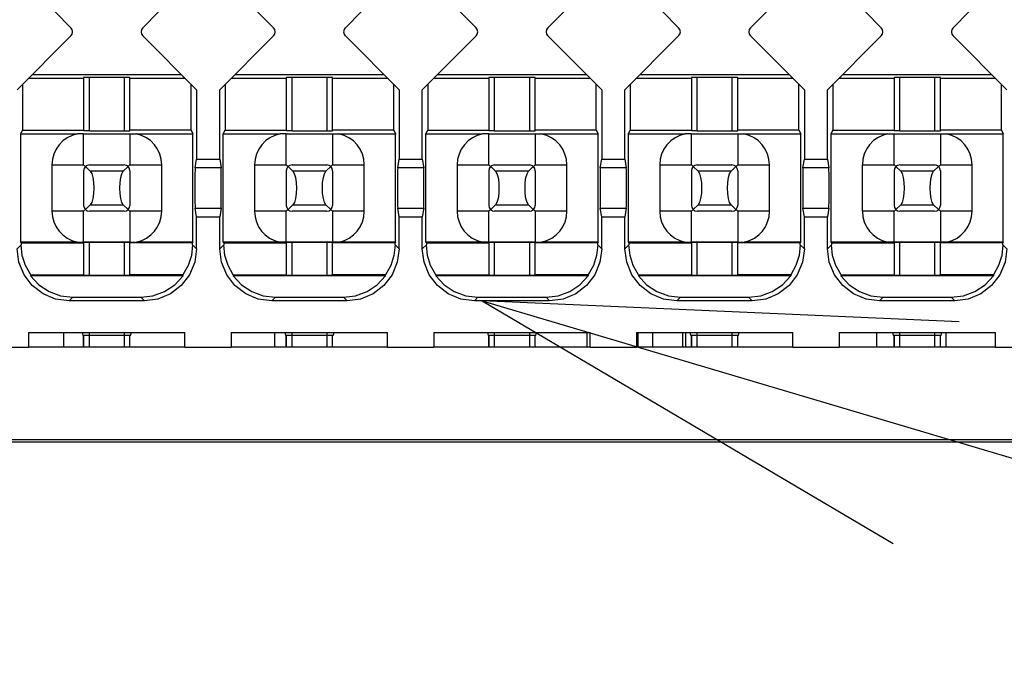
# Model space of a CAD drawing. Extents: x 0 to 1680, y 0 to 1188.
# Tile 43 of 53: x 1318 to 1335, y 1064 to 1076. Entities that reach past the tile are written whole.
import ezdxf

# ---------------------------------------------------------------- set-up
doc = ezdxf.new("R2010")
doc.units = 0
doc.header["$LTSCALE"] = 92.4
doc.layers.get('0').update_dxf_attribs({"linetype": 'CONTINUOUS'})
for name, color, linetype in [('02___PRT_ALL_AXES', 7, 'CONTINUOUS'), ('ALL_FEATURES', 7, 'CONTINUOUS'), ('ALL_NOTE', 7, 'CONTINUOUS')]:
    doc.layers.add(name, color=color, linetype=linetype)

msp = doc.modelspace()

# ---------------------------------------------------------------- linework, layer by layer
at = {"color": 7, "linetype": 'CONTINUOUS'}
for p, q in [((1318.801, 1070.124), (1318.801, 1070.374)), ((1319.146, 1070.324), (1319.146, 1070.124)), ((1319.946, 1070.124), (1319.946, 1070.324)), ((1322.446, 1070.124), (1322.446, 1070.374)), ((1322.646, 1070.324), (1322.646, 1070.124)), ((1323.446, 1070.124), (1323.446, 1070.324)), ((1326.146, 1070.324), (1326.146, 1070.124)), ((1326.946, 1070.124), (1326.946, 1070.324)), ((1327.846, 1070.124), (1327.846, 1070.374)), ((1328.725, 1070.124), (1328.725, 1070.374)), ((1328.979, 1070.124), (1328.979, 1070.374)), ((1329.496, 1070.124), (1329.496, 1070.374)), ((1329.546, 1070.124), (1329.546, 1070.374)), ((1329.646, 1070.324), (1329.646, 1070.124)), ((1330.446, 1070.124), (1330.446, 1070.324)), ((1332.846, 1070.124), (1332.846, 1070.374)), ((1333.146, 1070.324), (1333.146, 1070.124)), ((1333.946, 1070.124), (1333.946, 1070.324)), ((1334.046, 1070.124), (1334.046, 1070.374))]:
    msp.add_line(p, q, dxfattribs=at)
at = {"color": 9, "linetype": 'CONTINUOUS'}
for p, q in [((1319.246, 1070.124), (1319.246, 1070.324)), ((1319.846, 1070.324), (1319.846, 1070.124)), ((1322.746, 1070.124), (1322.746, 1070.324)), ((1323.346, 1070.324), (1323.346, 1070.124)), ((1326.246, 1070.124), (1326.246, 1070.324)), ((1326.846, 1070.324), (1326.846, 1070.124)), ((1329.746, 1070.124), (1329.746, 1070.324)), ((1330.346, 1070.324), (1330.346, 1070.124)), ((1333.246, 1070.124), (1333.246, 1070.324)), ((1333.846, 1070.324), (1333.846, 1070.124))]:
    msp.add_line(p, q, dxfattribs=at)
at = {"layer": '02___PRT_ALL_AXES', "color": 7, "linetype": 'CONTINUOUS'}
for p, q in [((1320.896, 1070.124), (1318.196, 1070.124)), ((1324.396, 1070.124), (1321.696, 1070.124)), ((1327.896, 1070.124), (1325.196, 1070.124)), ((1331.396, 1070.124), (1328.696, 1070.124)), ((1334.896, 1070.124), (1332.196, 1070.124))]:
    msp.add_line(p, q, dxfattribs=at)
at = {"layer": 'ALL_FEATURES', "color": 7, "linetype": 'CONTINUOUS'}
for p, q in [((1318.925, 1075.645), (1318.646, 1075.924)), ((1320.446, 1075.924), (1320.167, 1075.645)), ((1322.425, 1075.645), (1322.146, 1075.924)), ((1323.946, 1075.924), (1323.667, 1075.645)), ((1325.925, 1075.645), (1325.646, 1075.924)), ((1327.446, 1075.924), (1327.167, 1075.645)), ((1329.425, 1075.645), (1329.146, 1075.924)), ((1330.946, 1075.924), (1330.667, 1075.645)), ((1332.925, 1075.645), (1332.646, 1075.924)), ((1334.446, 1075.924), (1334.167, 1075.645)), ((1317.996, 1074.574), (1318.925, 1075.503)), ((1320.167, 1075.503), (1321.096, 1074.574)), ((1321.496, 1074.574), (1322.425, 1075.503)), ((1323.667, 1075.503), (1324.596, 1074.574)), ((1324.996, 1074.574), (1325.925, 1075.503)), ((1327.167, 1075.503), (1328.096, 1074.574)), ((1328.496, 1074.574), (1329.425, 1075.503)), ((1330.667, 1075.503), (1331.596, 1074.574)), ((1331.996, 1074.574), (1332.925, 1075.503)), ((1334.167, 1075.503), (1335.096, 1074.574)), ((1318.258, 1074.836), (1320.834, 1074.836)), ((1321.758, 1074.836), (1324.334, 1074.836)), ((1325.258, 1074.836), (1327.834, 1074.836)), ((1328.758, 1074.836), (1331.334, 1074.836)), ((1332.258, 1074.836), (1334.834, 1074.836)), ((1318.09, 1074.668), (1318.09, 1073.874)), ((1318.196, 1074.774), (1319.146, 1074.774)), ((1319.146, 1074.784), (1319.146, 1073.863)), ((1319.846, 1074.786), (1319.246, 1074.786)), ((1319.946, 1073.863), (1319.946, 1074.784)), ((1319.946, 1074.774), (1320.896, 1074.774)), ((1321.002, 1073.874), (1321.002, 1074.668)), ((1321.59, 1074.668), (1321.59, 1073.874)), ((1321.696, 1074.774), (1322.646, 1074.774)), ((1322.646, 1074.784), (1322.646, 1073.863)), ((1323.346, 1074.786), (1322.746, 1074.786)), ((1323.446, 1073.863), (1323.446, 1074.784)), ((1323.446, 1074.774), (1324.396, 1074.774)), ((1324.502, 1073.874), (1324.502, 1074.668)), ((1325.09, 1074.668), (1325.09, 1073.874)), ((1325.196, 1074.774), (1326.146, 1074.774)), ((1326.146, 1074.784), (1326.146, 1073.863)), ((1326.846, 1074.786), (1326.246, 1074.786)), ((1326.946, 1073.863), (1326.946, 1074.784)), ((1326.946, 1074.774), (1327.896, 1074.774)), ((1328.002, 1073.874), (1328.002, 1074.668)), ((1328.59, 1074.668), (1328.59, 1073.874)), ((1328.696, 1074.774), (1329.646, 1074.774)), ((1329.646, 1074.784), (1329.646, 1073.863)), ((1330.346, 1074.786), (1329.746, 1074.786)), ((1330.446, 1073.863), (1330.446, 1074.784)), ((1330.446, 1074.774), (1331.396, 1074.774)), ((1331.502, 1073.874), (1331.502, 1074.668)), ((1332.09, 1074.668), (1332.09, 1073.874)), ((1332.196, 1074.774), (1333.146, 1074.774)), ((1333.146, 1074.784), (1333.146, 1073.863)), ((1333.846, 1074.786), (1333.246, 1074.786)), ((1333.946, 1073.863), (1333.946, 1074.784)), ((1333.946, 1074.774), (1334.896, 1074.774)), ((1335.002, 1073.874), (1335.002, 1074.668)), ((1321.096, 1074.574), (1321.096, 1073.374)), ((1321.496, 1073.374), (1321.496, 1074.574)), ((1324.596, 1074.574), (1324.596, 1073.374)), ((1324.996, 1073.374), (1324.996, 1074.574)), ((1328.096, 1074.574), (1328.096, 1073.374)), ((1328.496, 1073.374), (1328.496, 1074.574)), ((1331.596, 1074.574), (1331.596, 1073.374)), ((1331.996, 1073.374), (1331.996, 1074.574)), ((1318.059, 1073.812), (1318.09, 1073.874)), ((1318.059, 1071.937), (1318.059, 1073.812)), ((1318.059, 1073.812), (1319.039, 1073.812)), ((1318.09, 1073.874), (1319.146, 1073.874)), ((1319.146, 1073.812), (1319.039, 1073.812)), ((1319.146, 1073.812), (1319.946, 1073.812)), ((1319.246, 1073.862), (1319.846, 1073.862)), ((1321.002, 1073.874), (1319.946, 1073.874)), ((1319.946, 1073.812), (1320.052, 1073.812)), ((1320.052, 1073.812), (1321.033, 1073.812)), ((1321.002, 1073.874), (1321.033, 1073.812)), ((1321.033, 1071.937), (1321.033, 1073.812)), ((1321.559, 1073.812), (1321.59, 1073.874)), ((1321.559, 1071.937), (1321.559, 1073.812)), ((1321.559, 1073.812), (1322.539, 1073.812)), ((1321.59, 1073.874), (1322.646, 1073.874)), ((1322.646, 1073.812), (1322.539, 1073.812)), ((1322.646, 1073.812), (1323.446, 1073.812)), ((1322.746, 1073.862), (1323.346, 1073.862)), ((1324.502, 1073.874), (1323.446, 1073.874)), ((1323.446, 1073.812), (1323.552, 1073.812)), ((1323.552, 1073.812), (1324.533, 1073.812)), ((1324.502, 1073.874), (1324.533, 1073.812)), ((1324.533, 1071.937), (1324.533, 1073.812)), ((1325.059, 1073.812), (1325.09, 1073.874)), ((1325.059, 1071.937), (1325.059, 1073.812)), ((1325.059, 1073.812), (1326.039, 1073.812)), ((1325.09, 1073.874), (1326.146, 1073.874)), ((1326.146, 1073.812), (1326.039, 1073.812)), ((1326.146, 1073.812), (1326.946, 1073.812)), ((1326.246, 1073.862), (1326.846, 1073.862)), ((1328.002, 1073.874), (1326.946, 1073.874)), ((1326.946, 1073.812), (1327.052, 1073.812)), ((1327.052, 1073.812), (1328.033, 1073.812)), ((1328.002, 1073.874), (1328.033, 1073.812)), ((1328.033, 1071.937), (1328.033, 1073.812)), ((1328.559, 1073.812), (1328.59, 1073.874)), ((1328.559, 1071.937), (1328.559, 1073.812)), ((1328.559, 1073.812), (1329.539, 1073.812)), ((1328.59, 1073.874), (1329.646, 1073.874)), ((1329.646, 1073.812), (1329.539, 1073.812)), ((1329.646, 1073.812), (1330.446, 1073.812)), ((1329.746, 1073.862), (1330.346, 1073.862)), ((1331.502, 1073.874), (1330.446, 1073.874)), ((1330.446, 1073.812), (1330.552, 1073.812)), ((1330.552, 1073.812), (1331.533, 1073.812)), ((1331.502, 1073.874), (1331.533, 1073.812)), ((1331.533, 1071.937), (1331.533, 1073.812)), ((1332.059, 1073.812), (1332.09, 1073.874)), ((1332.059, 1071.937), (1332.059, 1073.812)), ((1332.059, 1073.812), (1333.039, 1073.812)), ((1332.09, 1073.874), (1333.146, 1073.874)), ((1333.039, 1073.812), (1333.146, 1073.812)), ((1333.146, 1073.812), (1333.946, 1073.812)), ((1333.246, 1073.862), (1333.846, 1073.862)), ((1335.002, 1073.874), (1333.946, 1073.874)), ((1333.946, 1073.812), (1334.052, 1073.812)), ((1334.052, 1073.812), (1335.033, 1073.812)), ((1335.002, 1073.874), (1335.033, 1073.812)), ((1335.033, 1071.937), (1335.033, 1073.812)), ((1321.071, 1073.223), (1321.096, 1073.374)), ((1321.096, 1073.374), (1321.496, 1073.374)), ((1321.496, 1073.374), (1321.52, 1073.223)), ((1324.571, 1073.223), (1324.596, 1073.374)), ((1324.596, 1073.374), (1324.996, 1073.374)), ((1324.996, 1073.374), (1325.02, 1073.223)), ((1328.071, 1073.223), (1328.096, 1073.374)), ((1328.096, 1073.374), (1328.496, 1073.374)), ((1328.496, 1073.374), (1328.52, 1073.223)), ((1331.571, 1073.223), (1331.596, 1073.374)), ((1331.596, 1073.374), (1331.996, 1073.374)), ((1331.996, 1073.374), (1332.02, 1073.223)), ((1318.597, 1073.274), (1318.597, 1072.474)), ((1319.146, 1073.274), (1319.175, 1073.245)), ((1319.146, 1073.174), (1319.146, 1072.574)), ((1319.178, 1073.247), (1319.261, 1073.164)), ((1319.246, 1073.274), (1319.846, 1073.274)), ((1319.914, 1073.247), (1319.83, 1073.164)), ((1319.917, 1073.245), (1319.946, 1073.274)), ((1319.946, 1073.174), (1319.946, 1072.574)), ((1320.494, 1072.474), (1320.494, 1073.274)), ((1322.097, 1073.274), (1322.097, 1072.474)), ((1322.646, 1073.274), (1322.675, 1073.245)), ((1322.646, 1073.174), (1322.646, 1072.574)), ((1322.678, 1073.247), (1322.761, 1073.164)), ((1322.746, 1073.274), (1323.346, 1073.274)), ((1323.414, 1073.247), (1323.33, 1073.164)), ((1323.417, 1073.245), (1323.446, 1073.274)), ((1323.446, 1073.174), (1323.446, 1072.574)), ((1323.994, 1072.474), (1323.994, 1073.274)), ((1325.597, 1073.274), (1325.597, 1072.474)), ((1326.146, 1073.274), (1326.175, 1073.245)), ((1326.146, 1073.174), (1326.146, 1072.574)), ((1326.178, 1073.247), (1326.261, 1073.164)), ((1326.246, 1073.274), (1326.846, 1073.274)), ((1326.914, 1073.247), (1326.83, 1073.164)), ((1326.917, 1073.245), (1326.946, 1073.274)), ((1326.946, 1073.174), (1326.946, 1072.574)), ((1327.494, 1072.474), (1327.494, 1073.274)), ((1329.097, 1073.274), (1329.097, 1072.474)), ((1329.646, 1073.274), (1329.675, 1073.245)), ((1329.646, 1073.174), (1329.646, 1072.574)), ((1329.678, 1073.247), (1329.761, 1073.164)), ((1329.746, 1073.274), (1330.346, 1073.274)), ((1330.414, 1073.247), (1330.33, 1073.164)), ((1330.417, 1073.245), (1330.446, 1073.274)), ((1330.446, 1073.174), (1330.446, 1072.574)), ((1330.994, 1072.474), (1330.994, 1073.274)), ((1332.597, 1073.274), (1332.597, 1072.474)), ((1333.146, 1073.274), (1333.175, 1073.245)), ((1333.146, 1073.174), (1333.146, 1072.574)), ((1333.178, 1073.247), (1333.261, 1073.164)), ((1333.246, 1073.274), (1333.846, 1073.274)), ((1333.914, 1073.247), (1333.83, 1073.164)), ((1333.917, 1073.245), (1333.946, 1073.274)), ((1333.946, 1073.174), (1333.946, 1072.574)), ((1334.494, 1072.474), (1334.494, 1073.274)), ((1319.146, 1072.474), (1319.175, 1072.503)), ((1319.261, 1072.584), (1319.178, 1072.501)), ((1319.846, 1072.474), (1319.246, 1072.474)), ((1319.914, 1072.501), (1319.83, 1072.584)), ((1319.917, 1072.503), (1319.946, 1072.474)), ((1321.096, 1072.374), (1321.071, 1072.524)), ((1321.52, 1072.524), (1321.496, 1072.374)), ((1322.646, 1072.474), (1322.675, 1072.503)), ((1322.761, 1072.584), (1322.678, 1072.501)), ((1323.346, 1072.474), (1322.746, 1072.474)), ((1323.414, 1072.501), (1323.33, 1072.584)), ((1323.417, 1072.503), (1323.446, 1072.474)), ((1324.596, 1072.374), (1324.571, 1072.524)), ((1325.02, 1072.524), (1324.996, 1072.374)), ((1326.146, 1072.474), (1326.175, 1072.503)), ((1326.261, 1072.584), (1326.178, 1072.501)), ((1326.846, 1072.474), (1326.246, 1072.474)), ((1326.914, 1072.501), (1326.83, 1072.584)), ((1326.917, 1072.503), (1326.946, 1072.474)), ((1328.096, 1072.374), (1328.071, 1072.524)), ((1328.52, 1072.524), (1328.496, 1072.374)), ((1329.646, 1072.474), (1329.675, 1072.503)), ((1329.761, 1072.584), (1329.678, 1072.501)), ((1330.346, 1072.474), (1329.746, 1072.474)), ((1330.414, 1072.501), (1330.33, 1072.584)), ((1330.417, 1072.503), (1330.446, 1072.474)), ((1331.596, 1072.374), (1331.571, 1072.524)), ((1332.02, 1072.524), (1331.996, 1072.374)), ((1333.146, 1072.474), (1333.175, 1072.503)), ((1333.261, 1072.584), (1333.178, 1072.501)), ((1333.846, 1072.474), (1333.246, 1072.474)), ((1333.914, 1072.501), (1333.83, 1072.584)), ((1333.917, 1072.503), (1333.946, 1072.474)), ((1321.096, 1071.824), (1321.096, 1072.374)), ((1321.096, 1072.374), (1321.496, 1072.374)), ((1321.496, 1071.824), (1321.496, 1072.374)), ((1324.596, 1071.824), (1324.596, 1072.374)), ((1324.596, 1072.374), (1324.996, 1072.374)), ((1324.996, 1071.824), (1324.996, 1072.374)), ((1328.096, 1071.824), (1328.096, 1072.374)), ((1328.096, 1072.374), (1328.496, 1072.374)), ((1328.496, 1071.824), (1328.496, 1072.374)), ((1331.596, 1071.824), (1331.596, 1072.374)), ((1331.596, 1072.374), (1331.996, 1072.374)), ((1331.996, 1071.824), (1331.996, 1072.374)), ((1318.066, 1071.924), (1318.059, 1071.937)), ((1319.034, 1071.937), (1318.059, 1071.937)), ((1318.066, 1071.924), (1318.066, 1071.894)), ((1318.066, 1071.924), (1319.146, 1071.924)), ((1319.034, 1071.937), (1319.146, 1071.937)), ((1319.946, 1071.937), (1319.146, 1071.937)), ((1319.146, 1071.929), (1319.146, 1071.369)), ((1319.846, 1071.931), (1319.246, 1071.931)), ((1319.946, 1071.937), (1320.058, 1071.937)), ((1319.946, 1071.369), (1319.946, 1071.929)), ((1321.026, 1071.924), (1319.946, 1071.924)), ((1321.033, 1071.937), (1320.058, 1071.937)), ((1321.033, 1071.937), (1321.026, 1071.924)), ((1321.026, 1071.894), (1321.026, 1071.924)), ((1321.566, 1071.924), (1321.559, 1071.937)), ((1322.534, 1071.937), (1321.559, 1071.937)), ((1321.566, 1071.924), (1321.566, 1071.894)), ((1321.566, 1071.924), (1322.646, 1071.924)), ((1322.646, 1071.937), (1322.534, 1071.937)), ((1323.446, 1071.937), (1322.646, 1071.937)), ((1322.646, 1071.929), (1322.646, 1071.369)), ((1323.346, 1071.931), (1322.746, 1071.931)), ((1323.558, 1071.937), (1323.446, 1071.937)), ((1323.446, 1071.369), (1323.446, 1071.929)), ((1324.526, 1071.924), (1323.446, 1071.924)), ((1324.533, 1071.937), (1323.558, 1071.937)), ((1324.533, 1071.937), (1324.526, 1071.924)), ((1324.526, 1071.894), (1324.526, 1071.924)), ((1325.066, 1071.924), (1325.059, 1071.937)), ((1326.034, 1071.937), (1325.059, 1071.937)), ((1325.066, 1071.924), (1325.066, 1071.894)), ((1325.066, 1071.924), (1326.146, 1071.924)), ((1326.146, 1071.937), (1326.034, 1071.937)), ((1326.946, 1071.937), (1326.146, 1071.937)), ((1326.146, 1071.929), (1326.146, 1071.369)), ((1326.846, 1071.931), (1326.246, 1071.931)), ((1326.946, 1071.937), (1327.058, 1071.937)), ((1326.946, 1071.369), (1326.946, 1071.929)), ((1328.026, 1071.924), (1326.946, 1071.924)), ((1328.033, 1071.937), (1327.058, 1071.937)), ((1328.033, 1071.937), (1328.026, 1071.924)), ((1328.026, 1071.894), (1328.026, 1071.924)), ((1328.566, 1071.924), (1328.559, 1071.937)), ((1329.534, 1071.937), (1328.559, 1071.937)), ((1328.566, 1071.924), (1328.566, 1071.894)), ((1328.566, 1071.924), (1329.646, 1071.924)), ((1329.534, 1071.937), (1329.646, 1071.937)), ((1330.446, 1071.937), (1329.646, 1071.937)), ((1329.646, 1071.929), (1329.646, 1071.369)), ((1330.346, 1071.931), (1329.746, 1071.931)), ((1330.446, 1071.937), (1330.558, 1071.937)), ((1330.446, 1071.369), (1330.446, 1071.929)), ((1331.526, 1071.924), (1330.446, 1071.924)), ((1331.533, 1071.937), (1330.558, 1071.937)), ((1331.533, 1071.937), (1331.526, 1071.924)), ((1331.526, 1071.894), (1331.526, 1071.924)), ((1332.066, 1071.924), (1332.059, 1071.937)), ((1333.034, 1071.937), (1332.059, 1071.937)), ((1332.066, 1071.924), (1332.066, 1071.894)), ((1332.066, 1071.924), (1333.146, 1071.924)), ((1333.146, 1071.937), (1333.034, 1071.937)), ((1333.946, 1071.937), (1333.146, 1071.937)), ((1333.146, 1071.929), (1333.146, 1071.369)), ((1333.846, 1071.931), (1333.246, 1071.931)), ((1334.058, 1071.937), (1333.946, 1071.937)), ((1333.946, 1071.369), (1333.946, 1071.929)), ((1335.026, 1071.924), (1333.946, 1071.924)), ((1335.033, 1071.937), (1334.058, 1071.937)), ((1335.033, 1071.937), (1335.026, 1071.924)), ((1335.026, 1071.894), (1335.026, 1071.924)), ((1318.231, 1071.374), (1318.229, 1071.358)), ((1320.863, 1071.358), (1318.229, 1071.358)), ((1318.231, 1071.374), (1319.146, 1071.374)), ((1319.246, 1071.367), (1319.846, 1071.367)), ((1320.861, 1071.374), (1319.946, 1071.374)), ((1324.363, 1071.358), (1321.729, 1071.358)), ((1321.73, 1071.374), (1321.73, 1071.358)), ((1321.731, 1071.374), (1322.646, 1071.374)), ((1322.746, 1071.367), (1323.346, 1071.367)), ((1324.361, 1071.374), (1323.446, 1071.374)), ((1324.363, 1071.358), (1324.361, 1071.374)), ((1327.863, 1071.358), (1325.229, 1071.358)), ((1325.23, 1071.374), (1325.23, 1071.358)), ((1325.231, 1071.374), (1326.146, 1071.374)), ((1326.246, 1071.367), (1326.846, 1071.367)), ((1327.861, 1071.374), (1326.946, 1071.374)), ((1328.731, 1071.374), (1328.729, 1071.358)), ((1331.363, 1071.358), (1328.729, 1071.358)), ((1328.731, 1071.374), (1329.646, 1071.374)), ((1329.746, 1071.367), (1330.346, 1071.367)), ((1331.361, 1071.374), (1330.446, 1071.374)), ((1334.863, 1071.358), (1332.229, 1071.358)), ((1332.231, 1071.374), (1333.146, 1071.374)), ((1333.246, 1071.367), (1333.846, 1071.367)), ((1334.861, 1071.374), (1333.946, 1071.374)), ((1320.196, 1070.924), (1318.896, 1070.924)), ((1318.958, 1070.986), (1320.134, 1070.986)), ((1323.696, 1070.924), (1322.396, 1070.924)), ((1322.458, 1070.986), (1323.634, 1070.986)), ((1327.196, 1070.924), (1325.896, 1070.924)), ((1325.958, 1070.986), (1327.134, 1070.986)), ((1330.696, 1070.924), (1329.396, 1070.924)), ((1329.458, 1070.986), (1330.634, 1070.986)), ((1334.196, 1070.924), (1332.896, 1070.924)), ((1332.958, 1070.986), (1334.134, 1070.986)), ((1318.196, 1070.374), (1318.196, 1070.124)), ((1318.196, 1070.374), (1320.896, 1070.374)), ((1319.12, 1070.374), (1319.133, 1070.324)), ((1319.958, 1070.324), (1319.133, 1070.324)), ((1319.146, 1070.124), (1319.146, 1070.324)), ((1319.958, 1070.324), (1319.972, 1070.374)), ((1320.896, 1070.124), (1320.896, 1070.374)), ((1321.696, 1070.374), (1321.696, 1070.124)), ((1321.696, 1070.374), (1324.396, 1070.374)), ((1322.62, 1070.374), (1322.633, 1070.324)), ((1323.458, 1070.324), (1322.633, 1070.324)), ((1322.646, 1070.124), (1322.646, 1070.324)), ((1323.458, 1070.324), (1323.472, 1070.374)), ((1324.396, 1070.124), (1324.396, 1070.374)), ((1325.196, 1070.374), (1325.196, 1070.124)), ((1325.196, 1070.374), (1327.896, 1070.374)), ((1326.12, 1070.374), (1326.133, 1070.324)), ((1326.958, 1070.324), (1326.133, 1070.324)), ((1326.146, 1070.124), (1326.146, 1070.324)), ((1326.958, 1070.324), (1326.972, 1070.374)), ((1327.896, 1070.124), (1327.896, 1070.374)), ((1328.696, 1070.374), (1328.696, 1070.124)), ((1328.696, 1070.374), (1331.396, 1070.374)), ((1329.62, 1070.374), (1329.633, 1070.324)), ((1330.458, 1070.324), (1329.633, 1070.324)), ((1329.646, 1070.124), (1329.646, 1070.324)), ((1330.458, 1070.324), (1330.472, 1070.374)), ((1331.396, 1070.124), (1331.396, 1070.374)), ((1332.196, 1070.374), (1332.196, 1070.124)), ((1332.196, 1070.374), (1334.896, 1070.374)), ((1333.12, 1070.374), (1333.133, 1070.324)), ((1333.958, 1070.324), (1333.133, 1070.324)), ((1333.146, 1070.124), (1333.146, 1070.324)), ((1333.958, 1070.324), (1333.972, 1070.374)), ((1334.896, 1070.124), (1334.896, 1070.374)), ((1317.396, 1070.124), (1318.196, 1070.124)), ((1320.896, 1070.124), (1321.696, 1070.124)), ((1324.396, 1070.124), (1325.196, 1070.124)), ((1327.896, 1070.124), (1328.696, 1070.124)), ((1331.396, 1070.124), (1332.196, 1070.124)), ((1334.896, 1070.124), (1335.696, 1070.124)), ((1285.415, 1068.524), (1346.915, 1068.524)), ((1285.38, 1068.489), (1346.95, 1068.489))]:
    msp.add_line(p, q, dxfattribs=at)
at = {"layer": 'ALL_FEATURES', "color": 9, "linetype": 'CONTINUOUS'}
for p, q in [((1319.246, 1073.862), (1319.246, 1074.786)), ((1319.846, 1074.786), (1319.846, 1073.862)), ((1322.746, 1073.862), (1322.746, 1074.786)), ((1323.346, 1074.786), (1323.346, 1073.862)), ((1326.246, 1073.862), (1326.246, 1074.786)), ((1326.846, 1074.786), (1326.846, 1073.862)), ((1329.746, 1073.862), (1329.746, 1074.786)), ((1330.346, 1074.786), (1330.346, 1073.862)), ((1333.246, 1073.862), (1333.246, 1074.786)), ((1333.846, 1074.786), (1333.846, 1073.862)), ((1319.146, 1073.274), (1319.146, 1073.812)), ((1319.946, 1073.812), (1319.946, 1073.274)), ((1322.646, 1073.274), (1322.646, 1073.812)), ((1323.446, 1073.812), (1323.446, 1073.274)), ((1326.146, 1073.274), (1326.146, 1073.812)), ((1326.946, 1073.812), (1326.946, 1073.274)), ((1329.646, 1073.274), (1329.646, 1073.812)), ((1330.446, 1073.812), (1330.446, 1073.274)), ((1333.146, 1073.274), (1333.146, 1073.812)), ((1333.946, 1073.812), (1333.946, 1073.274)), ((1318.597, 1073.274), (1319.146, 1073.274)), ((1319.83, 1073.164), (1319.261, 1073.164)), ((1319.946, 1073.274), (1320.494, 1073.274)), ((1321.52, 1073.223), (1321.071, 1073.223)), ((1322.097, 1073.274), (1322.646, 1073.274)), ((1323.33, 1073.164), (1322.761, 1073.164)), ((1323.446, 1073.274), (1323.994, 1073.274)), ((1325.02, 1073.223), (1324.571, 1073.223)), ((1325.597, 1073.274), (1326.146, 1073.274)), ((1326.83, 1073.164), (1326.261, 1073.164)), ((1326.946, 1073.274), (1327.494, 1073.274)), ((1328.52, 1073.223), (1328.071, 1073.223)), ((1329.097, 1073.274), (1329.646, 1073.274)), ((1330.33, 1073.164), (1329.761, 1073.164)), ((1330.446, 1073.274), (1330.994, 1073.274)), ((1332.02, 1073.223), (1331.571, 1073.223)), ((1332.597, 1073.274), (1333.146, 1073.274)), ((1333.83, 1073.164), (1333.261, 1073.164)), ((1333.946, 1073.274), (1334.494, 1073.274)), ((1319.146, 1072.474), (1318.597, 1072.474)), ((1319.146, 1071.937), (1319.146, 1072.474)), ((1319.261, 1072.584), (1319.83, 1072.584)), ((1319.946, 1072.474), (1319.946, 1071.937)), ((1320.494, 1072.474), (1319.946, 1072.474)), ((1321.071, 1072.524), (1321.52, 1072.524)), ((1322.646, 1072.474), (1322.097, 1072.474)), ((1322.646, 1071.937), (1322.646, 1072.474)), ((1322.761, 1072.584), (1323.33, 1072.584)), ((1323.446, 1072.474), (1323.446, 1071.937)), ((1323.994, 1072.474), (1323.446, 1072.474)), ((1324.571, 1072.524), (1325.02, 1072.524)), ((1326.146, 1072.474), (1325.597, 1072.474)), ((1326.146, 1071.937), (1326.146, 1072.474)), ((1326.261, 1072.584), (1326.83, 1072.584)), ((1326.946, 1072.474), (1326.946, 1071.937)), ((1327.494, 1072.474), (1326.946, 1072.474)), ((1328.071, 1072.524), (1328.52, 1072.524)), ((1329.646, 1072.474), (1329.097, 1072.474)), ((1329.646, 1071.937), (1329.646, 1072.474)), ((1329.761, 1072.584), (1330.33, 1072.584)), ((1330.446, 1072.474), (1330.446, 1071.937)), ((1330.994, 1072.474), (1330.446, 1072.474)), ((1331.571, 1072.524), (1332.02, 1072.524)), ((1333.146, 1072.474), (1332.597, 1072.474)), ((1333.146, 1071.937), (1333.146, 1072.474)), ((1333.261, 1072.584), (1333.83, 1072.584)), ((1333.946, 1072.474), (1333.946, 1071.937)), ((1334.494, 1072.474), (1333.946, 1072.474)), ((1319.246, 1071.367), (1319.246, 1071.931)), ((1319.846, 1071.931), (1319.846, 1071.367)), ((1322.746, 1071.367), (1322.746, 1071.931)), ((1323.346, 1071.931), (1323.346, 1071.367)), ((1326.246, 1071.367), (1326.246, 1071.931)), ((1326.846, 1071.931), (1326.846, 1071.367)), ((1329.746, 1071.367), (1329.746, 1071.931)), ((1330.346, 1071.931), (1330.346, 1071.367)), ((1333.246, 1071.367), (1333.246, 1071.931)), ((1333.846, 1071.931), (1333.846, 1071.367)), ((1317.996, 1071.824), (1318.066, 1071.894)), ((1321.026, 1071.894), (1321.096, 1071.824)), ((1321.496, 1071.824), (1321.566, 1071.894)), ((1324.526, 1071.894), (1324.596, 1071.824)), ((1324.996, 1071.824), (1325.066, 1071.894)), ((1328.026, 1071.894), (1328.096, 1071.824)), ((1328.496, 1071.824), (1328.566, 1071.894)), ((1331.526, 1071.894), (1331.596, 1071.824)), ((1331.996, 1071.824), (1332.066, 1071.894)), ((1335.026, 1071.894), (1335.096, 1071.824)), ((1318.958, 1070.986), (1318.896, 1070.924)), ((1320.196, 1070.924), (1320.134, 1070.986)), ((1322.458, 1070.986), (1322.396, 1070.924)), ((1323.696, 1070.924), (1323.634, 1070.986)), ((1325.958, 1070.986), (1325.896, 1070.924)), ((1327.196, 1070.924), (1327.134, 1070.986)), ((1329.458, 1070.986), (1329.396, 1070.924)), ((1330.696, 1070.924), (1330.634, 1070.986)), ((1332.958, 1070.986), (1332.896, 1070.924)), ((1334.196, 1070.924), (1334.134, 1070.986)), ((1319.246, 1070.324), (1319.246, 1070.374)), ((1319.846, 1070.374), (1319.846, 1070.324)), ((1322.746, 1070.324), (1322.746, 1070.374)), ((1323.346, 1070.374), (1323.346, 1070.324)), ((1326.246, 1070.324), (1326.246, 1070.374)), ((1326.846, 1070.374), (1326.846, 1070.324)), ((1329.746, 1070.324), (1329.746, 1070.374)), ((1330.346, 1070.374), (1330.346, 1070.324)), ((1333.246, 1070.324), (1333.246, 1070.374)), ((1333.846, 1070.374), (1333.846, 1070.324))]:
    msp.add_line(p, q, dxfattribs=at)
at = {"layer": 'ALL_FEATURES', "color": 7, "linetype": 'CONTINUOUS'}
for points in [[(1319.246, 1074.786), (1319.196, 1074.786), (1319.159, 1074.785), (1319.146, 1074.784)], [(1319.946, 1074.784), (1319.932, 1074.785), (1319.896, 1074.786), (1319.846, 1074.786)], [(1322.746, 1074.786), (1322.696, 1074.786), (1322.659, 1074.785), (1322.646, 1074.784)], [(1323.446, 1074.784), (1323.432, 1074.785), (1323.396, 1074.786), (1323.346, 1074.786)], [(1326.246, 1074.786), (1326.196, 1074.786), (1326.159, 1074.785), (1326.146, 1074.784)], [(1326.946, 1074.784), (1326.932, 1074.785), (1326.896, 1074.786), (1326.846, 1074.786)], [(1329.746, 1074.786), (1329.696, 1074.786), (1329.659, 1074.785), (1329.646, 1074.784)], [(1330.446, 1074.784), (1330.432, 1074.785), (1330.396, 1074.786), (1330.346, 1074.786)], [(1333.246, 1074.786), (1333.196, 1074.786), (1333.159, 1074.785), (1333.146, 1074.784)], [(1333.946, 1074.784), (1333.932, 1074.785), (1333.896, 1074.786), (1333.846, 1074.786)], [(1319.246, 1073.862), (1319.196, 1073.862), (1319.159, 1073.862), (1319.146, 1073.863)], [(1319.846, 1073.862), (1319.896, 1073.862), (1319.932, 1073.862), (1319.946, 1073.863)], [(1322.746, 1073.862), (1322.696, 1073.862), (1322.659, 1073.862), (1322.646, 1073.863)], [(1323.346, 1073.862), (1323.396, 1073.862), (1323.432, 1073.862), (1323.446, 1073.863)], [(1326.246, 1073.862), (1326.196, 1073.862), (1326.159, 1073.862), (1326.146, 1073.863)], [(1326.846, 1073.862), (1326.896, 1073.862), (1326.932, 1073.862), (1326.946, 1073.863)], [(1329.746, 1073.862), (1329.696, 1073.862), (1329.659, 1073.862), (1329.646, 1073.863)], [(1330.346, 1073.862), (1330.396, 1073.862), (1330.432, 1073.862), (1330.446, 1073.863)], [(1333.246, 1073.862), (1333.196, 1073.862), (1333.159, 1073.862), (1333.146, 1073.863)], [(1333.846, 1073.862), (1333.896, 1073.862), (1333.932, 1073.862), (1333.946, 1073.863)], [(1319.261, 1073.164), (1319.285, 1073.123), (1319.305, 1073.055), (1319.317, 1072.969), (1319.321, 1072.874)], [(1319.771, 1072.874), (1319.775, 1072.969), (1319.787, 1073.055), (1319.806, 1073.122), (1319.83, 1073.164)], [(1321.071, 1073.223), (1321.07, 1073.192), (1321.069, 1073.115), (1321.069, 1073.003), (1321.068, 1072.874)], [(1321.523, 1072.874), (1321.523, 1073.003), (1321.523, 1073.115), (1321.522, 1073.192), (1321.52, 1073.223)], [(1322.761, 1073.164), (1322.785, 1073.123), (1322.805, 1073.055), (1322.817, 1072.969), (1322.821, 1072.874)], [(1323.271, 1072.874), (1323.275, 1072.969), (1323.287, 1073.055), (1323.306, 1073.122), (1323.33, 1073.164)], [(1324.571, 1073.223), (1324.57, 1073.192), (1324.569, 1073.115), (1324.569, 1073.003), (1324.568, 1072.874)], [(1325.023, 1072.874), (1325.023, 1073.003), (1325.023, 1073.115), (1325.022, 1073.192), (1325.02, 1073.223)], [(1326.261, 1073.164), (1326.285, 1073.123), (1326.305, 1073.055), (1326.317, 1072.969), (1326.321, 1072.874)], [(1326.771, 1072.874), (1326.775, 1072.969), (1326.787, 1073.055), (1326.806, 1073.122), (1326.83, 1073.164)], [(1328.071, 1073.223), (1328.07, 1073.192), (1328.069, 1073.115), (1328.069, 1073.003), (1328.068, 1072.874)], [(1328.523, 1072.874), (1328.523, 1073.003), (1328.523, 1073.115), (1328.522, 1073.192), (1328.52, 1073.223)], [(1329.761, 1073.164), (1329.785, 1073.123), (1329.805, 1073.055), (1329.817, 1072.969), (1329.821, 1072.874)], [(1330.271, 1072.874), (1330.275, 1072.969), (1330.287, 1073.055), (1330.306, 1073.122), (1330.33, 1073.164)], [(1331.571, 1073.223), (1331.57, 1073.192), (1331.569, 1073.115), (1331.569, 1073.003), (1331.568, 1072.874)], [(1332.023, 1072.874), (1332.023, 1073.003), (1332.023, 1073.115), (1332.022, 1073.192), (1332.02, 1073.223)], [(1333.261, 1073.164), (1333.285, 1073.123), (1333.305, 1073.055), (1333.317, 1072.969), (1333.321, 1072.874)], [(1333.771, 1072.874), (1333.775, 1072.969), (1333.787, 1073.055), (1333.806, 1073.122), (1333.83, 1073.164)], [(1319.321, 1072.874), (1319.317, 1072.778), (1319.305, 1072.693), (1319.286, 1072.625), (1319.261, 1072.584)], [(1319.83, 1072.584), (1319.806, 1072.625), (1319.787, 1072.693), (1319.775, 1072.779), (1319.771, 1072.874)], [(1321.068, 1072.874), (1321.069, 1072.744), (1321.069, 1072.633), (1321.07, 1072.556), (1321.071, 1072.524)], [(1321.52, 1072.524), (1321.522, 1072.556), (1321.523, 1072.633), (1321.523, 1072.744), (1321.523, 1072.874)], [(1322.821, 1072.874), (1322.817, 1072.778), (1322.805, 1072.693), (1322.786, 1072.625), (1322.761, 1072.584)], [(1323.33, 1072.584), (1323.306, 1072.625), (1323.287, 1072.693), (1323.275, 1072.779), (1323.271, 1072.874)], [(1324.568, 1072.874), (1324.569, 1072.744), (1324.569, 1072.633), (1324.57, 1072.556), (1324.571, 1072.524)], [(1325.02, 1072.524), (1325.022, 1072.556), (1325.023, 1072.633), (1325.023, 1072.744), (1325.023, 1072.874)], [(1326.321, 1072.874), (1326.317, 1072.778), (1326.305, 1072.693), (1326.286, 1072.625), (1326.261, 1072.584)], [(1326.83, 1072.584), (1326.806, 1072.625), (1326.787, 1072.693), (1326.775, 1072.779), (1326.771, 1072.874)], [(1328.068, 1072.874), (1328.069, 1072.744), (1328.069, 1072.633), (1328.07, 1072.556), (1328.071, 1072.524)], [(1328.52, 1072.524), (1328.522, 1072.556), (1328.523, 1072.633), (1328.523, 1072.744), (1328.523, 1072.874)], [(1329.821, 1072.874), (1329.817, 1072.778), (1329.805, 1072.693), (1329.786, 1072.625), (1329.761, 1072.584)], [(1330.33, 1072.584), (1330.306, 1072.625), (1330.287, 1072.693), (1330.275, 1072.779), (1330.271, 1072.874)], [(1331.568, 1072.874), (1331.569, 1072.744), (1331.569, 1072.633), (1331.57, 1072.556), (1331.571, 1072.524)], [(1332.02, 1072.524), (1332.022, 1072.556), (1332.023, 1072.633), (1332.023, 1072.744), (1332.023, 1072.874)], [(1333.321, 1072.874), (1333.317, 1072.778), (1333.305, 1072.693), (1333.286, 1072.625), (1333.261, 1072.584)], [(1333.83, 1072.584), (1333.806, 1072.625), (1333.787, 1072.693), (1333.775, 1072.779), (1333.771, 1072.874)], [(1319.246, 1071.931), (1319.196, 1071.931), (1319.159, 1071.93), (1319.146, 1071.929)], [(1319.946, 1071.929), (1319.932, 1071.93), (1319.896, 1071.931), (1319.846, 1071.931)], [(1322.746, 1071.931), (1322.696, 1071.931), (1322.659, 1071.93), (1322.646, 1071.929)], [(1323.446, 1071.929), (1323.432, 1071.93), (1323.396, 1071.931), (1323.346, 1071.931)], [(1326.246, 1071.931), (1326.196, 1071.931), (1326.159, 1071.93), (1326.146, 1071.929)], [(1326.946, 1071.929), (1326.932, 1071.93), (1326.896, 1071.931), (1326.846, 1071.931)], [(1329.746, 1071.931), (1329.696, 1071.931), (1329.659, 1071.93), (1329.646, 1071.929)], [(1330.446, 1071.929), (1330.432, 1071.93), (1330.396, 1071.931), (1330.346, 1071.931)], [(1333.246, 1071.931), (1333.196, 1071.931), (1333.159, 1071.93), (1333.146, 1071.929)], [(1333.946, 1071.929), (1333.932, 1071.93), (1333.896, 1071.931), (1333.846, 1071.931)], [(1318.896, 1070.924), (1318.662, 1070.955), (1318.445, 1071.045), (1318.259, 1071.187), (1318.117, 1071.373), (1318.027, 1071.59), (1317.996, 1071.824)], [(1318.231, 1071.374), (1318.14, 1071.534), (1318.085, 1071.71), (1318.066, 1071.894)], [(1321.096, 1071.824), (1321.065, 1071.59), (1320.975, 1071.373), (1320.832, 1071.187), (1320.646, 1071.045), (1320.429, 1070.955), (1320.196, 1070.924)], [(1321.026, 1071.894), (1321.007, 1071.71), (1320.951, 1071.534), (1320.861, 1071.374)], [(1322.396, 1070.924), (1322.162, 1070.955), (1321.945, 1071.045), (1321.759, 1071.187), (1321.617, 1071.373), (1321.527, 1071.59), (1321.496, 1071.824)], [(1321.731, 1071.374), (1321.64, 1071.534), (1321.585, 1071.71), (1321.566, 1071.894)], [(1324.596, 1071.824), (1324.565, 1071.59), (1324.475, 1071.373), (1324.332, 1071.187), (1324.146, 1071.045), (1323.929, 1070.955), (1323.696, 1070.924)], [(1324.526, 1071.894), (1324.507, 1071.71), (1324.451, 1071.534), (1324.361, 1071.374)], [(1325.896, 1070.924), (1325.662, 1070.955), (1325.445, 1071.045), (1325.259, 1071.187), (1325.117, 1071.373), (1325.027, 1071.59), (1324.996, 1071.824)], [(1325.231, 1071.374), (1325.14, 1071.534), (1325.085, 1071.71), (1325.066, 1071.894)], [(1328.096, 1071.824), (1328.065, 1071.59), (1327.975, 1071.373), (1327.832, 1071.187), (1327.646, 1071.045), (1327.429, 1070.955), (1327.196, 1070.924)], [(1328.026, 1071.894), (1328.007, 1071.71), (1327.951, 1071.534), (1327.861, 1071.374)], [(1329.396, 1070.924), (1329.162, 1070.955), (1328.945, 1071.045), (1328.759, 1071.187), (1328.617, 1071.373), (1328.527, 1071.59), (1328.496, 1071.824)], [(1328.731, 1071.374), (1328.64, 1071.534), (1328.585, 1071.71), (1328.566, 1071.894)], [(1331.596, 1071.824), (1331.565, 1071.59), (1331.475, 1071.373), (1331.332, 1071.187), (1331.146, 1071.045), (1330.929, 1070.955), (1330.696, 1070.924)], [(1331.526, 1071.894), (1331.507, 1071.71), (1331.451, 1071.534), (1331.361, 1071.374)], [(1332.896, 1070.924), (1332.662, 1070.955), (1332.445, 1071.045), (1332.259, 1071.187), (1332.117, 1071.373), (1332.027, 1071.59), (1331.996, 1071.824)], [(1332.231, 1071.374), (1332.14, 1071.534), (1332.085, 1071.71), (1332.066, 1071.894)], [(1335.096, 1071.824), (1335.065, 1071.59), (1334.975, 1071.373), (1334.832, 1071.187), (1334.646, 1071.045), (1334.429, 1070.955), (1334.196, 1070.924)], [(1335.026, 1071.894), (1335.007, 1071.71), (1334.951, 1071.534), (1334.861, 1071.374)], [(1318.229, 1071.358), (1318.372, 1071.203), (1318.549, 1071.084), (1318.747, 1071.011), (1318.958, 1070.986)], [(1319.146, 1071.369), (1319.159, 1071.368), (1319.196, 1071.367), (1319.246, 1071.367)], [(1319.846, 1071.367), (1319.896, 1071.367), (1319.932, 1071.368), (1319.946, 1071.369)], [(1320.134, 1070.986), (1320.344, 1071.011), (1320.543, 1071.084), (1320.719, 1071.203), (1320.863, 1071.358)], [(1320.861, 1071.374), (1320.862, 1071.369), (1320.862, 1071.364), (1320.863, 1071.358)], [(1321.729, 1071.358), (1321.872, 1071.203), (1322.049, 1071.084), (1322.247, 1071.011), (1322.458, 1070.986)], [(1322.646, 1071.369), (1322.659, 1071.368), (1322.696, 1071.367), (1322.746, 1071.367)], [(1323.346, 1071.367), (1323.396, 1071.367), (1323.432, 1071.368), (1323.446, 1071.369)], [(1323.634, 1070.986), (1323.844, 1071.011), (1324.043, 1071.084), (1324.219, 1071.203), (1324.363, 1071.358)], [(1325.229, 1071.358), (1325.372, 1071.203), (1325.549, 1071.084), (1325.747, 1071.011), (1325.958, 1070.986)], [(1326.146, 1071.369), (1326.159, 1071.368), (1326.196, 1071.367), (1326.246, 1071.367)], [(1326.846, 1071.367), (1326.896, 1071.367), (1326.932, 1071.368), (1326.946, 1071.369)], [(1327.134, 1070.986), (1327.344, 1071.011), (1327.543, 1071.084), (1327.719, 1071.203), (1327.863, 1071.358)], [(1327.861, 1071.374), (1327.862, 1071.369), (1327.862, 1071.364), (1327.863, 1071.358)], [(1328.729, 1071.358), (1328.872, 1071.203), (1329.049, 1071.084), (1329.247, 1071.011), (1329.458, 1070.986)], [(1329.646, 1071.369), (1329.659, 1071.368), (1329.696, 1071.367), (1329.746, 1071.367)], [(1330.346, 1071.367), (1330.396, 1071.367), (1330.432, 1071.368), (1330.446, 1071.369)], [(1330.634, 1070.986), (1330.844, 1071.011), (1331.043, 1071.084), (1331.219, 1071.203), (1331.363, 1071.358)], [(1331.361, 1071.374), (1331.362, 1071.369), (1331.362, 1071.364), (1331.363, 1071.358)], [(1332.229, 1071.358), (1332.23, 1071.364), (1332.23, 1071.369), (1332.231, 1071.374)], [(1332.229, 1071.358), (1332.372, 1071.203), (1332.549, 1071.084), (1332.747, 1071.011), (1332.958, 1070.986)], [(1333.146, 1071.369), (1333.159, 1071.368), (1333.196, 1071.367), (1333.246, 1071.367)], [(1333.846, 1071.367), (1333.896, 1071.367), (1333.932, 1071.368), (1333.946, 1071.369)], [(1334.134, 1070.986), (1334.344, 1071.011), (1334.543, 1071.084), (1334.719, 1071.203), (1334.863, 1071.358)], [(1334.861, 1071.374), (1334.862, 1071.369), (1334.862, 1071.364), (1334.863, 1071.358)]]:
    msp.add_lwpolyline(points, dxfattribs=at)
for centre, radius, start, end in [((1318.854, 1075.574), 0.1, 315, 45), ((1320.237, 1075.574), 0.1, 135, 225), ((1322.354, 1075.574), 0.1, 315, 45), ((1323.737, 1075.574), 0.1, 135, 225), ((1325.854, 1075.574), 0.1, 315, 45), ((1327.237, 1075.574), 0.1, 135, 225), ((1329.354, 1075.574), 0.1, 315, 45), ((1330.737, 1075.574), 0.1, 135, 225), ((1332.854, 1075.574), 0.1, 315, 45), ((1334.237, 1075.574), 0.1, 135, 225), ((1319.146, 1073.274), 0.548, 101.2016, 180), ((1319.946, 1073.274), 0.548, 0, 78.7984), ((1322.646, 1073.274), 0.548, 101.2016, 180), ((1323.446, 1073.274), 0.548, 0, 78.7984), ((1326.146, 1073.274), 0.548, 101.2016, 180), ((1326.946, 1073.274), 0.548, 0, 78.7984), ((1329.646, 1073.274), 0.548, 101.2016, 180), ((1330.446, 1073.274), 0.548, 0, 78.7984), ((1333.146, 1073.274), 0.548, 101.2016, 180), ((1333.946, 1073.274), 0.548, 0, 78.7984), ((1319.246, 1073.174), 0.1, 90, 180), ((1319.846, 1073.174), 0.1, 0, 90), ((1322.746, 1073.174), 0.1, 90, 180), ((1323.346, 1073.174), 0.1, 0, 90), ((1326.246, 1073.174), 0.1, 90, 180), ((1326.846, 1073.174), 0.1, 0, 90), ((1329.746, 1073.174), 0.1, 90, 180), ((1330.346, 1073.174), 0.1, 0, 90), ((1333.246, 1073.174), 0.1, 90, 180), ((1333.846, 1073.174), 0.1, 0, 90), ((1319.146, 1072.474), 0.548, 180, 258.2088), ((1319.246, 1072.574), 0.1, 180, 270), ((1319.846, 1072.574), 0.1, 270, 360), ((1319.946, 1072.474), 0.548, 281.7912, 360), ((1322.646, 1072.474), 0.548, 180, 258.2088), ((1322.746, 1072.574), 0.1, 180, 270), ((1323.346, 1072.574), 0.1, 270, 360), ((1323.446, 1072.474), 0.548, 281.7912, 360), ((1326.146, 1072.474), 0.548, 180, 258.2088), ((1326.246, 1072.574), 0.1, 180, 270), ((1326.846, 1072.574), 0.1, 270, 360), ((1326.946, 1072.474), 0.548, 281.7912, 360), ((1329.646, 1072.474), 0.548, 180, 258.2088), ((1329.746, 1072.574), 0.1, 180, 270), ((1330.346, 1072.574), 0.1, 270, 360), ((1330.446, 1072.474), 0.548, 281.7912, 360), ((1333.146, 1072.474), 0.548, 180, 258.2088), ((1333.246, 1072.574), 0.1, 180, 270), ((1333.846, 1072.574), 0.1, 270, 360), ((1333.946, 1072.474), 0.548, 281.7912, 360)]:
    msp.add_arc(centre, radius, start, end, dxfattribs=at)
at = {"layer": 'ALL_NOTE', "color": 2, "linetype": 'CONTINUOUS'}
msp.add_line((1326.032, 1070.924), (1501.93, 1018.682), dxfattribs=at)
msp.add_lwpolyline([(1334.27, 1070.563), (1326.032, 1070.924), (1333.131, 1066.729)], dxfattribs=at)

doc.saveas('drawing.dxf')
